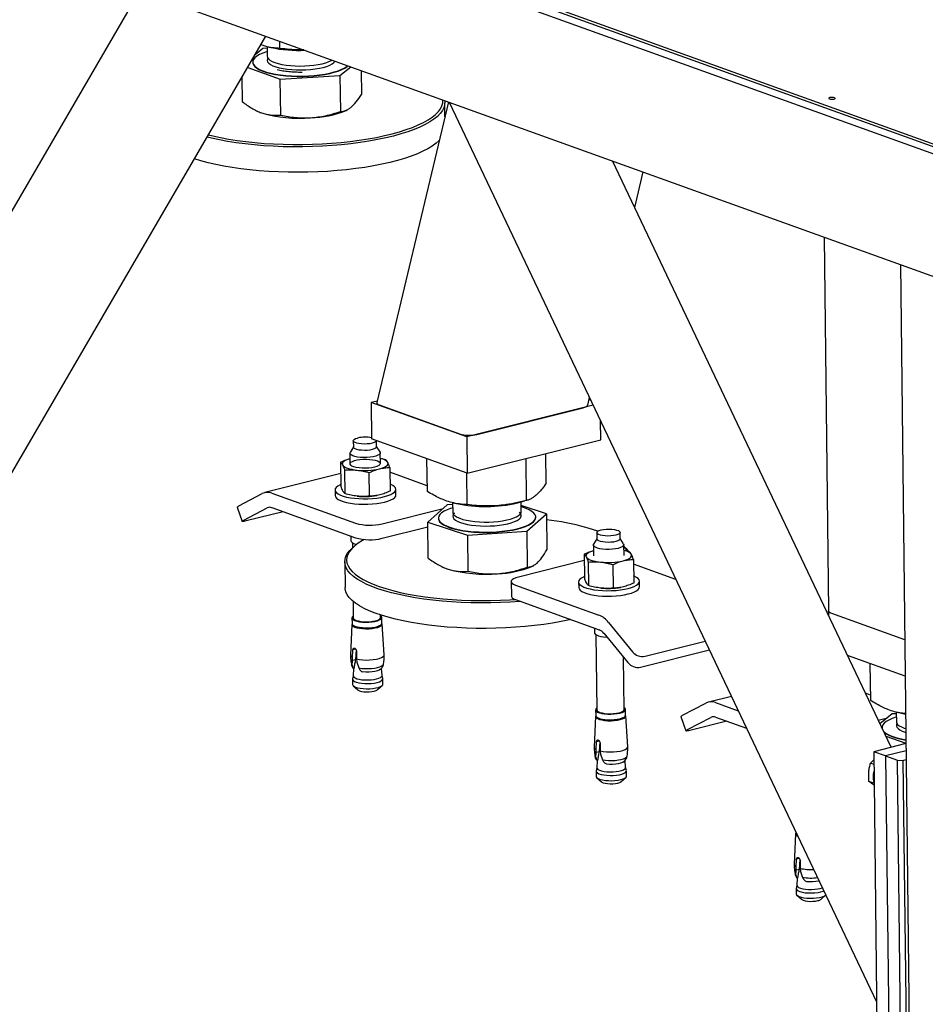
# Model space of a CAD drawing. Header units: millimetres. Extents: x 0 to 841, y 0 to 594.
# Tile 82 of 177: x 498 to 522, y 46 to 72. Entities that reach past the tile are written whole.
import ezdxf

# ---------------------------------------------------------------- set-up
doc = ezdxf.new("R2010")
doc.units = ezdxf.units.MM
doc.layers.add('TRAIT-FORT', color=4, linetype='Continuous', lineweight=25)

msp = doc.modelspace()

# ---------------------------------------------------------------- linework, layer by layer
at = {"layer": 'TRAIT-FORT', "color": 4, "linetype": 'Continuous', "lineweight": 25}
for p, q in [((467.695, 87.902), (543.532, 60.612)), ((467.696, 87.83), (543.533, 60.54)), ((473.964, 85.575), (543.533, 60.54)), ((473.966, 85.384), (543.535, 60.35)), ((474.392, 82.012), (543.756, 57.052)), ((501.057, 72.417), (493.545, 59.521)), ((493.462, 52.501), (504.37, 71.225)), ((504.737, 70.905), (504.734, 71.094)), ((504.291, 70.905), (504.087, 70.74)), ((504.397, 70.911), (504.291, 70.905)), ((504.397, 70.954), (504.4, 70.701)), ((504.406, 70.95), (504.496, 70.929)), ((503.89, 70.402), (504.746, 70.102)), ((504.024, 70.545), (504.024, 70.536)), ((506.312, 70.196), (506.594, 70.424)), ((506.498, 70.439), (506.514, 70.453)), ((506.498, 70.43), (506.522, 70.45)), ((506.871, 70.325), (506.878, 69.698)), ((503.739, 70.142), (503.747, 69.509)), ((504.746, 70.102), (506.312, 70.196)), ((504.757, 69.155), (504.746, 70.102)), ((506.312, 70.196), (506.322, 69.249)), ((506.473, 69.278), (506.499, 69.29)), ((509.159, 69.501), (507.281, 61.607)), ((509.068, 69.118), (509.064, 69.481)), ((509.178, 69.495), (520.399, 45.878)), ((504.151, 69.255), (504.159, 69.252)), ((504.159, 69.252), (504.253, 69.215)), ((520.781, 52.56), (513.468, 67.951)), ((514.049, 66.727), (514.272, 67.662)), ((519.024, 65.951), (519.137, 56.143)), ((521.026, 65.231), (521.308, 40.63)), ((507.291, 61.649), (507.133, 61.609)), ((509.64, 60.707), (507.133, 61.609)), ((507.133, 61.609), (507.144, 60.655)), ((507.344, 61.547), (509.475, 60.78)), ((512.959, 61.537), (509.64, 60.707)), ((512.815, 61.54), (512.862, 61.74)), ((512.893, 61.675), (512.851, 61.69)), ((509.909, 60.774), (512.694, 61.471)), ((513.157, 60.629), (513.151, 61.132)), ((506.662, 60.607), (506.664, 60.44)), ((509.651, 59.752), (507.144, 60.655)), ((507.274, 60.447), (507.272, 60.609)), ((509.64, 60.707), (509.651, 59.752)), ((509.651, 59.752), (513.157, 60.629)), ((506.571, 60.282), (506.574, 60)), ((506.664, 60.448), (506.577, 60.303)), ((507.364, 60.312), (507.274, 60.455)), ((507.374, 60.009), (507.371, 60.291)), ((511.723, 59.491), (511.714, 60.268)), ((506.328, 60.041), (506.335, 59.422)), ((507.514, 60.108), (507.372, 60.143)), ((508.607, 59.276), (508.597, 60.132)), ((511.209, 59.038), (511.197, 60.139)), ((506.332, 59.744), (504.338, 59.245)), ((506.434, 59.838), (506.441, 59.219)), ((507.087, 59.151), (507.08, 59.77)), ((507.62, 59.905), (507.627, 59.286)), ((508.605, 59.427), (507.622, 59.781)), ((509.651, 58.931), (509.642, 59.756)), ((503.659, 58.898), (504.273, 59.221)), ((504.523, 59.233), (506.717, 58.443)), ((506.182, 59.313), (506.183, 59.17)), ((507.783, 59.188), (507.782, 59.331)), ((507.279, 59.17), (507.283, 59.171)), ((509.27, 58.935), (509.13, 58.925)), ((509.269, 58.982), (509.272, 58.73)), ((509.283, 58.978), (509.368, 58.959)), ((510.971, 58.977), (511.163, 59.026)), ((511.072, 58.751), (511.069, 59.002)), ((503.618, 58.866), (503.747, 58.49)), ((503.788, 58.523), (504.403, 58.845)), ((504.823, 58.744), (503.849, 58.501)), ((504.527, 58.851), (506.721, 58.061)), ((507.42, 58.428), (509.019, 58.828)), ((509.13, 58.925), (508.616, 58.473)), ((511.056, 58.698), (511.028, 58.731)), ((511.732, 58.688), (511.07, 58.906)), ((511.218, 58.235), (511.732, 58.688)), ((511.732, 58.688), (511.743, 57.741)), ((508.616, 58.473), (509.661, 58.127)), ((508.627, 57.525), (508.616, 58.473)), ((508.896, 58.575), (508.896, 58.565)), ((511.452, 58.595), (511.452, 58.604)), ((507.424, 58.046), (508.618, 58.345)), ((509.661, 58.127), (511.218, 58.235)), ((511.218, 58.235), (511.229, 57.288)), ((513.057, 58.194), (513.059, 58.027)), ((513.669, 58.034), (513.667, 58.201)), ((506.596, 58.107), (506.597, 57.981)), ((506.638, 57.93), (506.639, 57.793)), ((509.661, 58.127), (509.672, 57.18)), ((513.059, 58.035), (512.972, 57.889)), ((513.759, 57.898), (513.669, 58.042)), ((506.667, 57.819), (506.62, 57.776)), ((512.966, 57.868), (512.969, 57.586)), ((513.769, 57.596), (513.766, 57.877)), ((513.91, 57.694), (513.768, 57.73)), ((506.437, 57.425), (506.445, 56.757)), ((512.726, 57.462), (510.995, 57.029)), ((512.724, 57.627), (512.731, 57.008)), ((512.83, 57.424), (512.837, 56.805)), ((514.016, 57.491), (514.023, 56.872)), ((509.02, 57.287), (509.032, 57.281)), ((511.346, 57.308), (511.38, 57.324)), ((513.476, 57.356), (513.483, 56.737)), ((515.13, 56.967), (514.017, 57.367)), ((510.808, 56.911), (510.813, 56.529)), ((512.577, 56.899), (512.579, 56.756)), ((514.179, 56.774), (514.177, 56.918)), ((510.919, 56.819), (513.112, 56.03)), ((513.675, 56.756), (513.679, 56.757)), ((506.655, 56.394), (506.66, 55.958)), ((510.923, 56.437), (513.117, 55.648)), ((519.137, 56.143), (519.138, 56.018)), ((506.628, 55.958), (506.629, 55.81)), ((507.38, 55.966), (507.379, 56.033)), ((507.414, 55.819), (507.413, 55.967)), ((513.364, 55.837), (513.991, 55.068)), ((521.139, 55.381), (519.225, 56.07)), ((506.624, 55.788), (506.589, 54.98)), ((507.474, 54.99), (507.42, 55.797)), ((512.991, 55.693), (512.993, 55.567)), ((513.033, 55.516), (513.056, 53.544)), ((513.243, 55.552), (513.869, 54.783)), ((514.323, 54.949), (515.901, 55.344)), ((506.64, 54.917), (506.652, 55.118)), ((506.727, 55.136), (506.652, 55.118)), ((506.737, 55.115), (506.718, 54.855)), ((506.744, 55.085), (506.746, 54.88)), ((514.201, 54.663), (516.01, 55.116)), ((506.636, 54.704), (506.642, 54.836)), ((506.642, 54.836), (506.64, 54.917)), ((506.718, 54.855), (506.642, 54.836)), ((506.746, 54.88), (506.753, 54.796)), ((506.753, 54.796), (506.805, 54.643)), ((513.776, 53.553), (513.76, 54.917)), ((521.15, 54.426), (519.635, 54.972)), ((506.671, 54.627), (506.659, 54.438)), ((506.662, 54.633), (506.678, 54.637)), ((506.675, 54.624), (506.662, 54.633)), ((506.678, 54.637), (506.675, 54.624)), ((506.881, 54.554), (506.914, 54.538)), ((507.416, 54.446), (507.4, 54.632)), ((520.246, 53.791), (520.235, 54.756)), ((506.641, 54.348), (506.643, 54.211)), ((506.659, 54.44), (506.642, 54.356)), ((507.435, 54.365), (507.416, 54.449)), ((507.438, 54.22), (507.436, 54.357)), ((506.663, 54.174), (506.783, 54.068)), ((507.301, 54.074), (507.418, 54.183)), ((516.588, 53.898), (515.984, 53.747)), ((520.244, 53.932), (520.105, 53.982)), ((513.023, 53.544), (513.025, 53.396)), ((513.81, 53.405), (513.808, 53.553)), ((515.306, 53.4), (515.92, 53.723)), ((516.169, 53.735), (516.768, 53.519)), ((513.02, 53.374), (512.985, 52.567)), ((513.869, 52.577), (513.816, 53.383)), ((515.264, 53.368), (515.393, 52.992)), ((515.435, 53.025), (516.049, 53.347)), ((516.47, 53.247), (515.495, 53.003)), ((516.174, 53.353), (516.986, 53.061)), ((520.442, 53.274), (520.684, 53.335)), ((520.811, 53.437), (520.488, 53.176)), ((520.916, 53.443), (520.811, 53.437)), ((520.916, 53.486), (520.919, 53.233)), ((520.925, 53.482), (521.015, 53.461)), ((520.543, 53.077), (520.543, 53.068)), ((520.543, 53.068), (520.543, 53.06)), ((520.642, 52.852), (521.17, 52.667)), ((513.036, 52.504), (513.048, 52.704)), ((513.038, 52.422), (513.036, 52.504)), ((513.122, 52.723), (513.048, 52.704)), ((513.133, 52.702), (513.114, 52.441)), ((513.139, 52.671), (513.141, 52.466)), ((521.171, 52.657), (520.324, 52.445)), ((521.173, 52.466), (520.638, 52.333)), ((513.031, 52.291), (513.038, 52.422)), ((513.114, 52.441), (513.038, 52.422)), ((513.067, 52.213), (513.054, 52.024)), ((513.057, 52.219), (513.074, 52.223)), ((513.07, 52.211), (513.057, 52.219)), ((513.074, 52.223), (513.07, 52.211)), ((513.141, 52.466), (513.149, 52.382)), ((513.149, 52.382), (513.201, 52.23)), ((513.812, 52.033), (513.796, 52.218)), ((520.638, 52.333), (520.324, 52.445)), ((520.324, 52.445), (520.444, 41.945)), ((520.638, 52.333), (520.758, 41.832)), ((520.638, 52.333), (520.951, 52.22)), ((521.071, 41.72), (520.951, 52.22)), ((520.951, 52.22), (521.092, 52.217)), ((521.092, 52.217), (521.175, 52.238)), ((521.092, 52.217), (521.212, 41.717)), ((513.054, 52.026), (513.037, 51.942)), ((513.277, 52.14), (513.309, 52.125)), ((513.831, 51.951), (513.812, 52.035)), ((520.328, 52.111), (520.241, 52.143)), ((513.037, 51.935), (513.038, 51.797)), ((513.059, 51.76), (513.179, 51.654)), ((513.696, 51.66), (513.814, 51.769)), ((513.833, 51.806), (513.832, 51.944)), ((520.327, 51.62), (520.199, 51.666)), ((518.271, 50.29), (518.236, 49.482)), ((518.275, 50.348), (518.276, 50.312)), ((518.373, 49.639), (518.299, 49.62)), ((518.287, 49.42), (518.299, 49.62)), ((518.289, 49.338), (518.287, 49.42)), ((518.384, 49.618), (518.364, 49.357)), ((518.39, 49.587), (518.392, 49.382)), ((518.392, 49.382), (518.4, 49.298)), ((518.282, 49.207), (518.289, 49.338)), ((518.364, 49.357), (518.289, 49.338)), ((518.317, 49.129), (518.305, 48.94)), ((518.308, 49.135), (518.325, 49.139)), ((518.321, 49.126), (518.308, 49.135)), ((518.325, 49.139), (518.321, 49.126)), ((518.4, 49.298), (518.452, 49.145)), ((518.305, 48.942), (518.288, 48.858)), ((518.288, 48.85), (518.289, 48.713)), ((518.527, 49.056), (518.56, 49.04)), ((518.922, 48.856), (518.976, 48.873)), ((518.309, 48.676), (518.429, 48.57)), ((518.947, 48.576), (519.065, 48.685))]:
    msp.add_line(p, q, dxfattribs=at)
at = {"layer": 'TRAIT-FORT', "color": 4, "linetype": 'Continuous', "lineweight": 25, "flags": 128}
for points in [[(504.398, 70.82), (504.386, 70.816), (504.287, 70.781), (504.203, 70.743), (504.133, 70.702), (504.08, 70.659), (504.044, 70.615), (504.026, 70.57), (504.026, 70.525), (504.043, 70.48), (504.079, 70.437), (504.131, 70.395), (504.2, 70.356), (504.284, 70.319), (504.383, 70.286), (504.494, 70.257), (504.617, 70.232), (504.75, 70.211), (504.89, 70.195), (505.036, 70.185), (505.185, 70.18), (505.337, 70.18), (505.488, 70.185), (505.636, 70.196), (505.779, 70.212), (505.916, 70.233), (506.044, 70.258), (506.162, 70.288), (506.268, 70.321), (506.36, 70.358), (506.437, 70.397), (506.498, 70.439), (506.498, 70.439)], [(504.4, 70.701), (504.407, 70.667), (504.432, 70.63), (504.474, 70.596), (504.532, 70.563), (504.605, 70.533), (504.692, 70.507), (504.79, 70.485), (504.898, 70.467), (505.014, 70.454), (505.136, 70.446), (505.261, 70.443), (505.386, 70.445), (505.51, 70.453), (505.63, 70.465), (505.743, 70.482), (505.848, 70.504), (505.942, 70.53), (506.023, 70.559), (506.091, 70.592), (506.105, 70.6)], [(504.417, 70.649), (504.407, 70.629), (504.401, 70.591), (504.413, 70.554), (504.443, 70.518), (504.489, 70.484), (504.55, 70.452), (504.627, 70.423), (504.716, 70.398), (504.817, 70.377), (504.928, 70.36), (505.045, 70.348), (505.168, 70.341), (505.293, 70.34), (505.418, 70.343), (505.541, 70.352), (505.66, 70.366), (505.771, 70.384), (505.873, 70.407), (505.964, 70.434), (506.043, 70.464), (506.106, 70.497), (506.154, 70.532), (506.186, 70.568), (506.187, 70.571)], [(504.024, 70.536), (504.026, 70.515), (504.044, 70.471), (504.079, 70.427), (504.131, 70.386), (504.2, 70.346), (504.284, 70.31), (504.383, 70.276), (504.494, 70.247), (504.617, 70.222), (504.75, 70.201), (504.89, 70.186), (505.036, 70.175), (505.186, 70.17), (505.337, 70.17), (505.488, 70.176), (505.636, 70.187), (505.779, 70.203), (505.916, 70.223), (506.044, 70.249), (506.162, 70.278), (506.268, 70.312), (506.36, 70.348), (506.437, 70.388), (506.498, 70.43)], [(509.059, 69.537), (509.063, 69.503), (509.06, 69.426), (509.039, 69.348), (509, 69.272), (508.944, 69.196), (508.87, 69.121), (508.78, 69.048), (508.673, 68.977), (508.55, 68.908), (508.411, 68.841), (508.258, 68.777), (508.091, 68.717), (507.91, 68.66), (507.717, 68.606), (507.513, 68.557), (507.298, 68.511), (507.074, 68.47), (506.841, 68.434), (506.601, 68.403), (506.355, 68.376), (506.104, 68.355), (505.85, 68.339), (505.592, 68.327), (505.334, 68.322), (505.075, 68.321), (504.817, 68.326), (504.562, 68.336), (504.31, 68.352), (504.063, 68.372), (503.823, 68.398), (503.589, 68.429), (503.363, 68.464), (503.147, 68.504), (502.941, 68.549), (502.827, 68.577)], [(502.861, 68.635), (502.972, 68.608), (503.175, 68.565), (503.389, 68.525), (503.611, 68.49), (503.842, 68.46), (504.08, 68.434), (504.323, 68.414), (504.571, 68.399), (504.823, 68.389), (505.077, 68.384), (505.333, 68.384), (505.588, 68.39), (505.842, 68.401), (506.093, 68.417), (506.341, 68.438), (506.584, 68.464), (506.82, 68.495), (507.05, 68.531), (507.271, 68.571), (507.483, 68.616), (507.685, 68.665), (507.875, 68.718), (508.053, 68.774), (508.218, 68.834), (508.369, 68.897), (508.506, 68.962), (508.627, 69.031), (508.733, 69.101), (508.822, 69.173), (508.895, 69.247), (508.951, 69.322), (508.989, 69.397), (509.009, 69.473), (509.013, 69.55), (509.012, 69.554)], [(519.28, 69.577), (519.301, 69.585), (519.311, 69.594), (519.308, 69.604), (519.293, 69.612), (519.267, 69.619), (519.236, 69.621), (519.203, 69.62), (519.173, 69.615), (519.152, 69.607), (519.142, 69.598), (519.145, 69.588), (519.16, 69.579), (519.186, 69.573), (519.217, 69.571), (519.25, 69.572), (519.28, 69.577)], [(508.92, 68.493), (508.917, 68.49), (508.835, 68.416), (508.736, 68.344), (508.621, 68.274), (508.49, 68.206), (508.344, 68.141), (508.184, 68.078), (508.01, 68.019), (507.823, 67.964), (507.624, 67.913), (507.414, 67.865), (507.195, 67.822), (506.966, 67.784), (506.73, 67.75), (506.487, 67.721), (506.238, 67.697)], [(506.238, 67.697), (505.985, 67.678), (505.729, 67.664), (505.471, 67.656), (505.212, 67.653), (504.953, 67.655), (504.697, 67.662), (504.443, 67.675), (504.194, 67.693), (503.95, 67.716), (503.712, 67.745), (503.483, 67.778), (503.261, 67.816), (503.05, 67.858), (502.85, 67.905), (502.661, 67.955), (502.495, 68.007)], [(507.271, 60.609), (507.268, 60.599), (507.247, 60.577), (507.209, 60.558), (507.158, 60.542), (507.096, 60.53), (507.026, 60.522), (506.952, 60.52), (506.88, 60.523), (506.812, 60.531), (506.754, 60.543), (506.708, 60.56), (506.677, 60.58), (506.663, 60.601), (506.666, 60.623), (506.687, 60.644), (506.724, 60.663), (506.776, 60.679), (506.776, 60.679)], [(507.364, 60.312), (507.369, 60.3), (507.367, 60.274), (507.346, 60.249), (507.308, 60.226), (507.254, 60.205), (507.186, 60.188), (507.109, 60.176), (507.025, 60.169), (506.938, 60.167), (506.853, 60.171), (506.774, 60.18), (506.704, 60.195), (506.646, 60.213), (506.603, 60.235), (506.578, 60.26), (506.571, 60.285), (506.577, 60.303)], [(507.16, 60.375), (507.098, 60.363), (507.028, 60.355), (506.954, 60.353), (506.882, 60.356), (506.814, 60.364), (506.756, 60.376), (506.71, 60.393), (506.679, 60.412), (506.665, 60.434), (506.664, 60.44)], [(507.274, 60.447), (507.269, 60.432), (507.248, 60.41), (507.211, 60.391), (507.16, 60.375)], [(506.572, 60.133), (506.54, 60.123), (506.49, 60.105), (506.447, 60.085), (506.414, 60.063), (506.391, 60.041), (506.377, 60.018), (506.374, 59.994), (506.381, 59.971)], [(506.381, 59.971), (506.398, 59.948), (506.425, 59.927), (506.461, 59.906), (506.506, 59.888), (506.559, 59.871), (506.62, 59.857), (506.686, 59.845), (506.757, 59.836)], [(507.223, 59.915), (507.151, 59.9), (507.07, 59.891), (506.985, 59.886), (506.899, 59.887), (506.817, 59.894), (506.742, 59.906), (506.678, 59.922), (506.628, 59.943), (506.594, 59.966), (506.578, 59.991), (506.58, 60.016), (506.601, 60.041), (506.639, 60.065), (506.693, 60.085), (506.76, 60.102), (506.837, 60.114), (506.92, 60.121), (507.006, 60.123), (507.09, 60.119), (507.169, 60.11), (507.239, 60.095), (507.297, 60.077), (507.339, 60.055), (507.364, 60.031), (507.371, 60.006), (507.36, 59.98), (507.33, 59.956), (507.284, 59.934), (507.223, 59.915)], [(507.35, 59.869), (507.408, 59.886), (507.458, 59.904), (507.5, 59.924), (507.533, 59.946), (507.557, 59.968), (507.57, 59.992), (507.574, 60.015), (507.567, 60.038)], [(506.335, 59.456), (506.319, 59.449), (506.259, 59.417), (506.216, 59.383), (506.19, 59.348), (506.182, 59.313), (506.191, 59.277), (506.218, 59.243), (506.262, 59.21), (506.323, 59.18), (506.398, 59.153), (506.486, 59.13), (506.585, 59.111), (506.693, 59.097), (506.807, 59.088), (506.925, 59.084), (507.045, 59.085), (507.163, 59.092), (507.277, 59.104), (507.385, 59.12), (507.483, 59.142)], [(507.483, 59.142), (507.57, 59.167), (507.645, 59.196), (507.704, 59.227), (507.747, 59.261), (507.773, 59.296), (507.782, 59.331), (507.772, 59.367), (507.745, 59.401), (507.701, 59.434), (507.641, 59.464), (507.625, 59.47)], [(507.485, 58.998), (507.572, 59.024), (507.646, 59.052), (507.705, 59.084), (507.749, 59.118), (507.775, 59.153), (507.783, 59.188)], [(506.183, 59.17), (506.183, 59.17), (506.193, 59.134), (506.22, 59.1), (506.264, 59.067), (506.324, 59.037), (506.399, 59.01), (506.487, 58.987), (506.586, 58.968), (506.694, 58.954), (506.809, 58.945), (506.927, 58.941), (507.046, 58.942), (507.165, 58.949), (507.279, 58.961), (507.386, 58.977), (507.485, 58.998)], [(503.618, 58.866), (503.618, 58.867), (503.623, 58.875), (503.637, 58.885), (503.659, 58.898)], [(509.271, 58.85), (509.217, 58.832), (509.124, 58.795), (509.045, 58.756), (508.982, 58.714), (508.936, 58.671), (508.907, 58.626), (508.896, 58.581), (508.903, 58.536), (508.928, 58.492), (508.971, 58.449), (509.03, 58.408), (509.105, 58.37), (509.195, 58.335), (509.299, 58.303), (509.416, 58.275), (509.542, 58.252), (509.678, 58.234), (509.821, 58.22), (509.969, 58.212), (510.119, 58.209), (510.271, 58.211), (510.421, 58.219)], [(509.272, 58.73), (509.276, 58.707), (509.296, 58.671), (509.333, 58.635), (509.386, 58.602), (509.455, 58.571), (509.537, 58.544), (509.632, 58.521), (509.738, 58.501), (509.852, 58.487), (509.972, 58.477), (510.096, 58.473), (510.221, 58.474), (510.346, 58.48)], [(509.317, 58.711), (509.312, 58.706), (509.284, 58.669), (509.274, 58.632), (509.28, 58.595), (509.305, 58.558), (509.346, 58.523), (509.403, 58.491), (509.475, 58.461), (509.561, 58.435), (509.659, 58.412), (509.767, 58.394), (509.882, 58.381), (510.004, 58.372), (510.128, 58.369), (510.254, 58.371), (510.378, 58.378), (510.498, 58.391), (510.612, 58.408), (510.717, 58.429), (510.811, 58.455), (510.893, 58.484), (510.962, 58.516), (511.014, 58.551), (511.051, 58.587), (511.07, 58.624), (511.072, 58.661), (511.056, 58.698), (511.056, 58.698)], [(510.346, 58.48), (510.467, 58.491), (510.583, 58.506), (510.69, 58.527), (510.788, 58.552), (510.873, 58.58), (510.945, 58.611), (511.001, 58.645), (511.042, 58.681), (511.066, 58.718), (511.072, 58.751)], [(510.421, 58.219), (510.567, 58.232), (510.708, 58.25), (510.842, 58.272), (510.966, 58.299), (511.079, 58.33), (511.179, 58.365), (511.265, 58.403), (511.336, 58.444), (511.391, 58.486), (511.428, 58.531), (511.448, 58.575), (511.45, 58.621), (511.434, 58.665), (511.401, 58.709), (511.35, 58.751), (511.283, 58.79), (511.2, 58.827), (511.102, 58.861), (511.071, 58.87)], [(503.849, 58.501), (503.814, 58.493), (503.785, 58.487), (503.763, 58.486), (503.751, 58.487), (503.747, 58.492), (503.752, 58.499), (503.766, 58.51), (503.788, 58.523)], [(508.896, 58.565), (508.904, 58.527), (508.928, 58.483), (508.971, 58.44), (509.03, 58.399), (509.105, 58.361), (509.195, 58.325), (509.299, 58.294), (509.416, 58.266), (509.543, 58.243), (509.678, 58.224), (509.821, 58.211), (509.969, 58.202), (510.119, 58.199), (510.271, 58.202), (510.421, 58.209)], [(510.421, 58.209), (510.567, 58.222), (510.708, 58.24), (510.842, 58.263), (510.966, 58.29), (511.079, 58.321), (511.179, 58.356), (511.266, 58.394), (511.336, 58.434), (511.391, 58.477), (511.429, 58.521), (511.448, 58.566), (511.452, 58.595)], [(513.083, 58.232), (512.944, 58.279), (512.767, 58.332)], [(513.554, 58.128), (513.491, 58.116), (513.421, 58.109), (513.348, 58.106), (513.275, 58.109), (513.208, 58.117), (513.15, 58.13), (513.104, 58.146), (513.072, 58.166), (513.058, 58.187), (513.062, 58.209), (513.083, 58.23), (513.12, 58.25), (513.171, 58.266), (513.234, 58.278), (513.304, 58.286), (513.377, 58.288), (513.449, 58.285), (513.517, 58.277), (513.575, 58.264), (513.621, 58.248), (513.652, 58.228), (513.667, 58.207), (513.663, 58.185), (513.642, 58.164), (513.605, 58.145), (513.554, 58.128)], [(506.948, 58.015), (506.902, 57.989), (506.793, 57.919), (506.699, 57.847), (506.622, 57.774), (506.562, 57.7), (506.519, 57.624), (506.494, 57.548), (506.487, 57.472), (506.497, 57.396), (506.524, 57.321), (506.569, 57.246), (506.632, 57.173), (506.711, 57.102), (506.807, 57.032), (506.918, 56.965), (507.046, 56.9), (507.188, 56.839), (507.345, 56.78), (507.515, 56.725), (507.698, 56.674), (507.893, 56.627), (508.099, 56.584), (508.315, 56.546), (508.539, 56.512), (508.772, 56.483), (509.011, 56.459), (509.256, 56.439), (509.505, 56.425), (509.758, 56.417), (510.012, 56.413), (510.268, 56.415), (510.523, 56.422), (510.776, 56.434), (510.91, 56.443)], [(506.597, 57.981), (506.604, 57.959), (506.63, 57.935), (506.672, 57.913), (506.73, 57.894), (506.75, 57.889)], [(513.669, 58.034), (513.665, 58.018), (513.644, 57.997), (513.607, 57.977), (513.556, 57.961), (513.493, 57.949), (513.423, 57.942), (513.35, 57.939), (513.277, 57.942), (513.21, 57.95), (513.152, 57.963), (513.105, 57.979), (513.074, 57.999), (513.06, 58.02), (513.059, 58.027)], [(513.759, 57.898), (513.766, 57.874), (513.754, 57.848), (513.725, 57.823), (513.678, 57.801), (513.617, 57.782)], [(511.053, 56.39), (511.038, 56.389), (510.784, 56.372), (510.528, 56.359), (510.269, 56.352), (510.01, 56.35), (509.752, 56.354), (509.496, 56.363), (509.244, 56.377), (508.996, 56.397), (508.753, 56.421), (508.518, 56.45), (508.29, 56.485), (508.071, 56.524), (507.863, 56.567), (507.665, 56.615), (507.48, 56.667), (507.307, 56.723), (507.148, 56.782), (507.004, 56.844), (506.875, 56.91), (506.761, 56.978), (506.664, 57.048), (506.584, 57.121), (506.521, 57.195), (506.475, 57.27), (506.447, 57.347), (506.437, 57.424), (506.445, 57.501), (506.47, 57.578), (506.514, 57.654), (506.574, 57.73), (506.62, 57.776)], [(512.968, 57.72), (512.936, 57.71), (512.885, 57.691), (512.843, 57.671), (512.81, 57.65), (512.786, 57.627), (512.773, 57.604), (512.77, 57.581), (512.777, 57.557)], [(513.617, 57.782), (513.544, 57.768), (513.463, 57.758), (513.377, 57.754), (513.291, 57.755), (513.208, 57.761), (513.133, 57.773), (513.069, 57.79), (513.018, 57.81), (512.984, 57.834), (512.968, 57.859), (512.97, 57.884), (512.972, 57.889)], [(513.767, 57.838), (513.823, 57.778), (513.877, 57.705)], [(512.777, 57.557), (512.794, 57.535), (512.821, 57.513), (512.857, 57.493), (512.902, 57.474), (512.955, 57.457), (513.015, 57.443), (513.081, 57.431), (513.153, 57.422)], [(513.745, 57.456), (513.803, 57.472), (513.854, 57.49), (513.896, 57.511), (513.929, 57.532), (513.952, 57.555), (513.966, 57.578), (513.969, 57.601), (513.962, 57.625)], [(509.032, 57.281), (509.053, 57.272), (509.151, 57.236)], [(510.995, 57.029), (510.925, 57.008), (510.869, 56.983), (510.831, 56.956), (510.811, 56.927), (510.81, 56.898), (510.828, 56.87), (510.865, 56.843), (510.919, 56.819)], [(512.731, 57.042), (512.714, 57.035), (512.655, 57.003), (512.612, 56.97), (512.586, 56.935), (512.577, 56.899), (512.587, 56.864), (512.614, 56.829), (512.658, 56.797), (512.718, 56.766), (512.793, 56.74), (512.881, 56.716), (512.98, 56.697), (513.088, 56.683), (513.203, 56.674), (513.321, 56.67), (513.44, 56.672), (513.559, 56.678), (513.673, 56.69), (513.78, 56.707), (513.879, 56.728), (513.966, 56.753), (514.04, 56.782), (514.099, 56.814), (514.143, 56.847), (514.169, 56.882), (514.177, 56.918), (514.168, 56.953), (514.141, 56.988), (514.096, 57.02), (514.036, 57.05), (514.021, 57.057)], [(507.579, 55.972), (507.399, 56.026), (507.234, 56.084), (507.082, 56.144), (506.945, 56.208), (506.824, 56.275), (506.718, 56.345), (506.63, 56.416), (506.558, 56.49), (506.504, 56.564), (506.467, 56.64), (506.448, 56.717), (506.445, 56.757)], [(512.579, 56.756), (512.579, 56.756), (512.588, 56.72), (512.615, 56.686), (512.66, 56.653), (512.72, 56.623), (512.795, 56.596), (512.883, 56.573), (512.982, 56.554), (513.09, 56.54), (513.204, 56.531), (513.322, 56.527), (513.442, 56.528), (513.56, 56.535), (513.674, 56.547), (513.782, 56.564), (513.88, 56.585), (513.968, 56.61), (514.042, 56.639), (514.101, 56.67), (514.144, 56.704), (514.17, 56.739), (514.179, 56.774)], [(510.813, 56.529), (510.814, 56.516), (510.833, 56.488), (510.869, 56.461), (510.923, 56.437)], [(519.225, 56.07), (519.182, 56.089), (519.153, 56.11), (519.138, 56.133), (519.137, 56.143)], [(519.225, 56.07), (519.182, 56.089), (519.153, 56.11), (519.138, 56.133), (519.137, 56.143)], [(506.66, 56.004), (506.639, 55.986), (506.628, 55.961), (506.635, 55.936), (506.66, 55.912), (506.701, 55.89), (506.758, 55.872), (506.827, 55.858), (506.905, 55.849), (506.988, 55.845), (507.073, 55.847), (507.156, 55.854), (507.232, 55.866), (507.298, 55.882), (507.351, 55.903), (507.389, 55.926), (507.409, 55.95), (507.411, 55.976), (507.395, 56), (507.38, 56.013)], [(506.66, 55.958), (506.66, 55.958), (506.67, 55.934), (506.696, 55.912), (506.74, 55.892), (506.797, 55.876), (506.865, 55.864), (506.942, 55.857), (507.022, 55.855), (507.102, 55.858), (507.178, 55.867), (507.246, 55.881), (507.303, 55.898), (507.345, 55.919), (507.371, 55.942), (507.38, 55.966)], [(512.376, 55.914), (512.339, 55.906), (512.122, 55.862), (511.895, 55.822), (511.661, 55.787), (511.419, 55.757), (511.172, 55.732), (510.92, 55.712), (510.664, 55.697), (510.406, 55.687), (510.147, 55.682), (509.889, 55.683), (509.632, 55.69), (509.377, 55.701), (509.127, 55.718), (508.881, 55.74), (508.642, 55.767), (508.41, 55.799), (508.187, 55.835), (507.973, 55.877), (507.77, 55.922), (507.579, 55.972)], [(506.624, 55.788), (506.631, 55.764), (506.657, 55.74), (506.699, 55.718), (506.756, 55.699), (506.826, 55.685), (506.905, 55.676), (506.99, 55.672), (507.076, 55.673), (507.159, 55.68), (507.237, 55.693), (507.304, 55.709), (507.358, 55.73), (507.396, 55.753), (507.416, 55.778), (507.42, 55.797)], [(506.629, 55.81), (506.636, 55.788), (506.661, 55.764), (506.703, 55.743), (506.76, 55.724), (506.829, 55.71), (506.907, 55.701), (506.99, 55.697), (507.075, 55.699), (507.157, 55.706), (507.233, 55.718), (507.299, 55.734), (507.353, 55.755), (507.39, 55.778), (507.411, 55.802), (507.414, 55.819)], [(512.993, 55.567), (512.994, 55.558), (513.01, 55.533), (513.044, 55.51), (513.095, 55.489), (513.159, 55.473), (513.235, 55.461), (513.317, 55.454), (513.322, 55.454)], [(506.746, 54.88), (506.823, 54.865), (506.91, 54.855), (507.002, 54.851), (507.096, 54.853), (507.187, 54.861), (507.271, 54.875), (507.344, 54.893), (507.402, 54.915), (507.445, 54.941), (507.469, 54.968), (507.474, 54.99)], [(506.61, 54.743), (506.614, 54.73), (506.636, 54.704)], [(506.805, 54.643), (506.884, 54.632), (506.969, 54.627), (507.057, 54.626), (507.144, 54.631), (507.226, 54.641), (507.3, 54.656), (507.363, 54.676), (507.411, 54.698), (507.443, 54.723), (507.458, 54.749), (507.458, 54.753)], [(507.377, 54.608), (507.344, 54.588), (507.294, 54.568), (507.23, 54.552), (507.156, 54.541), (507.076, 54.534), (506.994, 54.534), (506.914, 54.538)], [(506.642, 54.356), (506.642, 54.339), (506.659, 54.314), (506.693, 54.291), (506.743, 54.27), (506.807, 54.254), (506.882, 54.242), (506.964, 54.236), (507.049, 54.234), (507.135, 54.239), (507.215, 54.248), (507.288, 54.263)], [(506.659, 54.438), (506.66, 54.426), (506.675, 54.403), (506.708, 54.38), (506.756, 54.361), (506.817, 54.346), (506.888, 54.334), (506.966, 54.328), (507.048, 54.327), (507.129, 54.331), (507.206, 54.34), (507.275, 54.354)], [(507.275, 54.354), (507.333, 54.372), (507.377, 54.393), (507.405, 54.416), (507.416, 54.44), (507.416, 54.446)], [(507.288, 54.263), (507.348, 54.282), (507.395, 54.304), (507.424, 54.328), (507.436, 54.354), (507.435, 54.365)], [(506.643, 54.211), (506.65, 54.189), (506.675, 54.165), (506.717, 54.143), (506.775, 54.124), (506.845, 54.11), (506.924, 54.101), (507.008, 54.097), (507.094, 54.098), (507.177, 54.106), (507.254, 54.118), (507.321, 54.134), (507.375, 54.155), (507.413, 54.178), (507.434, 54.203), (507.438, 54.22)], [(506.783, 54.068), (506.792, 54.061), (506.829, 54.043), (506.881, 54.029), (506.943, 54.019), (507.012, 54.015), (507.083, 54.016), (507.152, 54.023), (507.212, 54.034)], [(513.055, 53.591), (513.047, 53.585), (513.027, 53.56), (513.025, 53.535), (513.041, 53.51), (513.074, 53.487), (513.124, 53.467), (513.187, 53.451), (513.261, 53.439), (513.342, 53.433), (513.427, 53.432), (513.511, 53.436), (513.59, 53.446), (513.662, 53.46)], [(513.056, 53.544), (513.056, 53.544), (513.065, 53.52), (513.092, 53.498), (513.135, 53.478), (513.192, 53.462), (513.261, 53.45), (513.337, 53.443), (513.417, 53.441), (513.497, 53.445), (513.573, 53.454), (513.641, 53.467)], [(513.641, 53.467), (513.698, 53.485), (513.741, 53.506), (513.767, 53.529), (513.776, 53.553)], [(513.662, 53.46), (513.722, 53.478), (513.767, 53.5), (513.797, 53.524), (513.808, 53.549), (513.801, 53.575), (513.776, 53.598), (513.775, 53.599)], [(513.02, 53.374), (513.021, 53.363), (513.037, 53.338), (513.071, 53.315), (513.122, 53.294), (513.186, 53.278), (513.261, 53.266), (513.343, 53.259), (513.429, 53.258), (513.514, 53.263), (513.595, 53.272), (513.667, 53.287)], [(513.025, 53.396), (513.026, 53.387), (513.042, 53.362), (513.076, 53.339), (513.125, 53.319), (513.189, 53.303), (513.262, 53.291), (513.344, 53.285), (513.428, 53.284), (513.512, 53.288), (513.592, 53.298), (513.663, 53.312)], [(513.663, 53.312), (513.723, 53.33), (513.769, 53.352), (513.798, 53.376), (513.81, 53.401), (513.81, 53.405)], [(513.667, 53.287), (513.728, 53.306), (513.774, 53.328), (513.804, 53.352), (513.816, 53.378), (513.816, 53.383)], [(515.264, 53.368), (515.264, 53.37), (515.269, 53.377), (515.283, 53.388), (515.306, 53.4)], [(520.917, 53.352), (520.905, 53.348), (520.806, 53.313), (520.722, 53.275), (520.652, 53.234), (520.599, 53.191), (520.563, 53.147), (520.545, 53.102), (520.545, 53.057)], [(521.015, 53.461), (521.127, 53.438), (521.162, 53.431)], [(515.495, 53.003), (515.46, 52.995), (515.431, 52.99), (515.41, 52.988), (515.397, 52.989), (515.393, 52.994), (515.398, 53.001), (515.412, 53.012), (515.435, 53.025)], [(520.574, 52.995), (520.598, 52.969), (520.65, 52.927), (520.719, 52.887), (520.803, 52.851), (520.902, 52.818), (521.013, 52.788), (521.136, 52.763), (521.169, 52.758)], [(520.919, 53.233), (520.926, 53.199), (520.952, 53.162), (520.993, 53.127), (521.051, 53.095), (521.124, 53.065), (521.166, 53.052)], [(520.936, 53.181), (520.926, 53.161), (520.92, 53.123), (520.932, 53.086), (520.962, 53.05), (521.008, 53.016), (521.07, 52.984), (521.146, 52.955), (521.167, 52.948)], [(520.585, 52.973), (520.598, 52.959), (520.65, 52.917), (520.719, 52.878), (520.803, 52.841), (520.902, 52.808), (521.014, 52.779), (521.136, 52.754), (521.169, 52.748)], [(513.141, 52.466), (513.219, 52.451), (513.306, 52.442), (513.398, 52.438), (513.492, 52.44), (513.582, 52.448), (513.666, 52.461), (513.739, 52.479), (513.798, 52.502), (513.84, 52.527), (513.864, 52.554), (513.869, 52.577)], [(513.006, 52.327), (513.009, 52.316), (513.031, 52.291)], [(513.201, 52.23), (513.279, 52.219), (513.365, 52.213), (513.453, 52.213), (513.54, 52.218), (513.622, 52.228), (513.696, 52.243), (513.758, 52.262), (513.807, 52.284), (513.839, 52.309), (513.853, 52.335), (513.854, 52.339)], [(513.037, 51.942), (513.037, 51.938), (513.044, 51.913), (513.069, 51.888), (513.111, 51.867), (513.169, 51.848), (513.239, 51.834), (513.318, 51.825), (513.402, 51.821), (513.488, 51.822), (513.571, 51.829), (513.648, 51.842), (513.715, 51.858), (513.769, 51.879), (513.807, 51.902), (513.828, 51.927), (513.831, 51.951)], [(513.054, 52.024), (513.061, 52.001), (513.085, 51.978), (513.125, 51.957), (513.18, 51.939), (513.247, 51.926), (513.322, 51.917), (513.403, 51.913), (513.484, 51.915), (513.564, 51.921), (513.637, 51.933), (513.701, 51.949), (513.753, 51.968), (513.789, 51.991), (513.809, 52.015), (513.812, 52.033)], [(513.309, 52.125), (513.389, 52.12), (513.471, 52.121), (513.551, 52.127), (513.625, 52.138), (513.689, 52.154), (513.74, 52.174), (513.773, 52.195)], [(513.038, 51.797), (513.04, 51.788), (513.056, 51.763), (513.09, 51.74), (513.14, 51.719), (513.204, 51.703), (513.279, 51.691), (513.361, 51.685), (513.447, 51.683), (513.532, 51.688), (513.612, 51.697), (513.685, 51.712)], [(513.685, 51.712), (513.746, 51.731), (513.792, 51.753), (513.822, 51.777), (513.833, 51.803), (513.833, 51.806)], [(513.179, 51.654), (513.188, 51.647), (513.225, 51.629), (513.276, 51.615), (513.339, 51.606), (513.408, 51.601), (513.479, 51.603), (513.547, 51.609), (513.608, 51.621), (513.657, 51.637), (513.691, 51.656), (513.696, 51.66)], [(518.287, 50.322), (518.282, 50.317), (518.271, 50.291), (518.278, 50.266), (518.303, 50.242), (518.334, 50.225)], [(518.256, 49.245), (518.26, 49.232), (518.282, 49.207)], [(518.288, 48.858), (518.289, 48.841), (518.305, 48.816), (518.339, 48.793), (518.389, 48.773), (518.453, 48.756), (518.528, 48.744), (518.61, 48.738), (518.696, 48.737), (518.781, 48.741), (518.862, 48.751), (518.934, 48.765)], [(518.305, 48.94), (518.306, 48.929), (518.322, 48.905), (518.354, 48.883), (518.402, 48.863), (518.463, 48.848), (518.534, 48.836), (518.613, 48.83), (518.694, 48.829), (518.776, 48.833), (518.853, 48.842), (518.922, 48.856)], [(518.289, 48.713), (518.296, 48.691), (518.322, 48.667), (518.364, 48.645), (518.421, 48.626), (518.491, 48.612), (518.57, 48.603), (518.655, 48.599), (518.74, 48.601), (518.824, 48.608), (518.901, 48.62), (518.968, 48.637), (519.022, 48.657), (519.06, 48.681), (519.065, 48.685)], [(518.934, 48.765), (518.995, 48.784), (519.015, 48.792)], [(518.429, 48.57), (518.439, 48.563), (518.476, 48.545), (518.527, 48.531), (518.59, 48.521), (518.659, 48.517), (518.73, 48.518), (518.798, 48.525), (518.859, 48.537)]]:
    msp.add_lwpolyline(points, dxfattribs=at)
at = {"layer": 'TRAIT-FORT', "color": 4, "linetype": 'Continuous', "lineweight": 25}
for centre, radius, start, end in [((505.243, 74.496), 3.644, 258.173, 272.4363), ((505.483, 71.705), 2.621, 271.2633, 292.1904), ((505.25, 72.65), 3.577, 253.8142, 274.6647), ((506.977, 59.808), 0.894, 79.2363, 102.9782), ((507.321, 59.814), 0.332, 42.4185, 81.2068), ((506.952, 61.637), 1.812, 263.8122, 282.6712), ((504.412, 58.949), 0.304, 68.5448, 117.003), ((506.961, 61.021), 1.878, 263.9998, 279.7533), ((510.128, 62.567), 3.688, 258.1052, 283.2078), ((504.472, 58.709), 0.152, 68.5448, 117.003), ((507.098, 59.782), 1.392, 254.1179, 283.38), ((510.854, 51.24), 7.346, 74.9038, 83.1238), ((507.102, 59.4), 1.392, 254.1179, 283.38), ((513.359, 57.465), 0.548, 26.5656, 41.8652), ((513.717, 57.4), 0.332, 42.4185, 81.2068), ((513.348, 59.224), 1.812, 263.8122, 282.6712), ((510.13, 60.78), 3.677, 254.5479, 275.0115), ((510.377, 59.656), 2.54, 271.6966, 292.4289), ((513.357, 58.608), 1.878, 263.9998, 279.7533), ((512.886, 55.473), 0.601, 37.3037, 67.9114), ((513.004, 55.37), 0.3, 37.3037, 67.9114), ((514.26, 55.297), 0.354, 220.2917, 280.1183), ((506.662, 54.987), 0.0727, 185.3921, 253.0487), ((514.139, 55.012), 0.354, 220.2917, 280.1183), ((507.183, 54.221), 0.189, 279.033, 308.7054), ((516.058, 53.452), 0.304, 68.5448, 117.003), ((516.118, 53.211), 0.152, 68.5448, 117.003), ((513.057, 52.573), 0.0727, 185.3921, 253.0487), ((520.941, 51.774), 0.632, 164.9968, 196.3162), ((518.349, 50.328), 0.0745, 192.5772, 244.77), ((518.308, 49.489), 0.0727, 185.3921, 253.0487), ((518.663, 50.652), 1.299, 257.9693, 273.6911), ((518.668, 50.449), 1.321, 260.5692, 277.8812), ((518.67, 50.139), 1.104, 264.3004, 281.4415), ((518.829, 48.723), 0.189, 279.033, 308.7054)]:
    msp.add_arc(centre, radius, start, end, dxfattribs=at)
for centre, start_param, end_param in [((507.59, 61.609), 3.063236, 3.78667), ((512.506, 61.538), 5.357467, 6.204829), ((509.721, 60.842), 3.78667, 5.357467)]:
    msp.add_ellipse(centre, major_axis=(0.309, 0.008), ratio=0.29415, start_param=start_param, end_param=end_param, dxfattribs=at)
for points, knots in [([(504.737, 70.905), (504.669, 70.91), (504.542, 70.92), (504.376, 70.953), (504.277, 70.987), (504.239, 71.001)], [0, 0, 0, 0, 0.409569, 0.775688, 1, 1, 1, 1]), ([(505.367, 70.866), (505.316, 70.865), (505.19, 70.863), (504.979, 70.876), (504.82, 70.895), (504.737, 70.905)], [0, 0, 0, 0, 0.237252, 0.59974, 1, 1, 1, 1]), ([(505.32, 70.277), (505.258, 70.277), (505.139, 70.277), (504.967, 70.29), (504.806, 70.311), (504.713, 70.332), (504.665, 70.343)], [0, 0, 0, 0, 0.25727, 0.5, 0.74273, 1, 1, 1, 1]), ([(506.602, 69.356), (506.648, 69.4), (506.742, 69.488), (506.832, 69.627), (506.878, 69.698)], [0, 0, 0, 0, 0.494511, 1, 1, 1, 1]), ([(503.747, 69.509), (503.829, 69.448), (503.953, 69.357), (504.124, 69.265), (504.21, 69.231), (504.253, 69.215)], [0, 0, 0, 0, 0.495254, 0.74765, 1, 1, 1, 1]), ([(506.322, 69.249), (506.368, 69.254), (506.437, 69.261), (506.53, 69.304), (506.578, 69.339), (506.602, 69.356)], [0, 0, 0, 0, 0.495254, 0.74765, 1, 1, 1, 1]), ([(504.253, 69.215), (504.337, 69.191), (504.508, 69.143), (504.673, 69.151), (504.757, 69.155)], [0, 0, 0, 0, 0.494511, 1, 1, 1, 1]), ([(504.757, 69.155), (504.884, 69.13), (505.077, 69.094), (505.34, 69.078), (505.474, 69.082), (505.541, 69.085)], [0, 0, 0, 0, 0.495254, 0.74765, 1, 1, 1, 1]), ([(505.541, 69.085), (505.672, 69.098), (505.937, 69.126), (506.193, 69.208), (506.322, 69.249)], [0, 0, 0, 0, 0.494511, 1, 1, 1, 1]), ([(506.572, 60.132), (506.536, 60.121), (506.454, 60.098), (506.373, 60.061), (506.328, 60.041)], [0, 0, 0, 0, 0.445837, 1, 1, 1, 1]), ([(506.328, 60.041), (506.337, 60.033), (506.354, 60.017), (506.372, 59.986), (506.381, 59.971)], [0, 0, 0, 0, 0.4981655, 1, 1, 1, 1]), ([(506.381, 59.971), (506.39, 59.952), (506.408, 59.915), (506.425, 59.864), (506.434, 59.838)], [0, 0, 0, 0, 0.497844, 1, 1, 1, 1]), ([(507.567, 60.038), (507.558, 60.054), (507.54, 60.084), (507.523, 60.1), (507.514, 60.108)], [0, 0, 0, 0, 0.497844, 1, 1, 1, 1]), ([(507.62, 59.905), (507.611, 59.931), (507.593, 59.982), (507.576, 60.019), (507.567, 60.038)], [0, 0, 0, 0, 0.498165, 1, 1, 1, 1]), ([(506.434, 59.838), (506.488, 59.841), (506.594, 59.848), (506.703, 59.84), (506.757, 59.836)], [0, 0, 0, 0, 0.4981655, 1, 1, 1, 1]), ([(506.757, 59.836), (506.811, 59.828), (506.919, 59.814), (507.027, 59.785), (507.08, 59.77)], [0, 0, 0, 0, 0.497844, 1, 1, 1, 1]), ([(507.08, 59.77), (507.125, 59.79), (507.214, 59.83), (507.304, 59.856), (507.35, 59.869)], [0, 0, 0, 0, 0.498165, 1, 1, 1, 1]), ([(507.35, 59.869), (507.395, 59.879), (507.486, 59.898), (507.575, 59.903), (507.62, 59.905)], [0, 0, 0, 0, 0.4978438, 1, 1, 1, 1]), ([(511.723, 59.491), (511.689, 59.442), (511.624, 59.35), (511.529, 59.239), (511.444, 59.161), (511.366, 59.105), (511.289, 59.064), (511.237, 59.047), (511.209, 59.038)], [0, 0, 0, 0, 0.202068, 0.3827, 0.555315, 0.692992, 0.838894, 1, 1, 1, 1]), ([(506.389, 59.288), (506.38, 59.307), (506.362, 59.344), (506.344, 59.396), (506.335, 59.422)], [0, 0, 0, 0, 0.497844, 1, 1, 1, 1]), ([(506.441, 59.219), (506.433, 59.227), (506.415, 59.242), (506.398, 59.273), (506.389, 59.288)], [0, 0, 0, 0, 0.498165, 1, 1, 1, 1]), ([(506.765, 59.153), (506.711, 59.16), (506.602, 59.175), (506.495, 59.204), (506.441, 59.219)], [0, 0, 0, 0, 0.497844, 1, 1, 1, 1]), ([(507.358, 59.187), (507.313, 59.177), (507.222, 59.158), (507.132, 59.153), (507.087, 59.151)], [0, 0, 0, 0, 0.497844, 1, 1, 1, 1]), ([(507.627, 59.286), (507.583, 59.266), (507.494, 59.226), (507.403, 59.2), (507.358, 59.187)], [0, 0, 0, 0, 0.498165, 1, 1, 1, 1]), ([(509.651, 58.931), (509.582, 58.935), (509.45, 58.943), (509.257, 58.981), (509.084, 59.034), (508.924, 59.101), (508.769, 59.179), (508.663, 59.243), (508.607, 59.276)], [0, 0, 0, 0, 0.202068, 0.3827, 0.555315, 0.692992, 0.838894, 1, 1, 1, 1]), ([(507.087, 59.151), (507.034, 59.148), (506.928, 59.141), (506.819, 59.149), (506.765, 59.153)], [0, 0, 0, 0, 0.498165, 1, 1, 1, 1]), ([(511.209, 59.038), (511.105, 59.013), (510.909, 58.964), (510.62, 58.917), (510.363, 58.896), (510.124, 58.893), (509.893, 58.903), (509.734, 58.921), (509.651, 58.931)], [0, 0, 0, 0, 0.202068, 0.3827, 0.555315, 0.692992, 0.838894, 1, 1, 1, 1]), ([(511.487, 57.397), (511.53, 57.441), (511.617, 57.529), (511.701, 57.67), (511.743, 57.741)], [0, 0, 0, 0, 0.494511, 1, 1, 1, 1]), ([(512.968, 57.718), (512.931, 57.708), (512.849, 57.684), (512.769, 57.647), (512.724, 57.627)], [0, 0, 0, 0, 0.445837, 1, 1, 1, 1]), ([(513.962, 57.625), (513.953, 57.64), (513.936, 57.671), (513.918, 57.686), (513.91, 57.694)], [0, 0, 0, 0, 0.497844, 1, 1, 1, 1]), ([(508.627, 57.525), (508.712, 57.466), (508.841, 57.375), (509.017, 57.285), (509.106, 57.252), (509.151, 57.236)], [0, 0, 0, 0, 0.495254, 0.74765, 1, 1, 1, 1]), ([(511.229, 57.288), (511.271, 57.293), (511.335, 57.3), (511.422, 57.344), (511.465, 57.379), (511.487, 57.397)], [0, 0, 0, 0, 0.495254, 0.74765, 1, 1, 1, 1]), ([(512.724, 57.627), (512.732, 57.619), (512.75, 57.604), (512.768, 57.573), (512.777, 57.557)], [0, 0, 0, 0, 0.498165, 1, 1, 1, 1]), ([(512.777, 57.557), (512.785, 57.539), (512.803, 57.502), (512.821, 57.45), (512.83, 57.424)], [0, 0, 0, 0, 0.497844, 1, 1, 1, 1]), ([(512.83, 57.424), (512.883, 57.428), (512.99, 57.434), (513.098, 57.426), (513.153, 57.422)], [0, 0, 0, 0, 0.498165, 1, 1, 1, 1]), ([(513.153, 57.422), (513.207, 57.415), (513.315, 57.4), (513.422, 57.371), (513.476, 57.356)], [0, 0, 0, 0, 0.497844, 1, 1, 1, 1]), ([(513.476, 57.356), (513.52, 57.376), (513.61, 57.417), (513.7, 57.443), (513.745, 57.456)], [0, 0, 0, 0, 0.498165, 1, 1, 1, 1]), ([(513.745, 57.456), (513.791, 57.465), (513.881, 57.485), (513.971, 57.489), (514.016, 57.491)], [0, 0, 0, 0, 0.497844, 1, 1, 1, 1]), ([(514.016, 57.491), (514.007, 57.517), (513.989, 57.569), (513.971, 57.606), (513.962, 57.625)], [0, 0, 0, 0, 0.498165, 1, 1, 1, 1]), ([(509.151, 57.236), (509.238, 57.213), (509.415, 57.166), (509.585, 57.175), (509.672, 57.18)], [0, 0, 0, 0, 0.494511, 1, 1, 1, 1]), ([(509.672, 57.18), (509.798, 57.157), (509.99, 57.122), (510.252, 57.108), (510.385, 57.114), (510.452, 57.117)], [0, 0, 0, 0, 0.495254, 0.74765, 1, 1, 1, 1]), ([(510.452, 57.117), (510.582, 57.132), (510.846, 57.162), (511.101, 57.245), (511.229, 57.288)], [0, 0, 0, 0, 0.494511, 1, 1, 1, 1]), ([(512.784, 56.875), (512.775, 56.893), (512.758, 56.931), (512.74, 56.982), (512.731, 57.008)], [0, 0, 0, 0, 0.4978437, 1, 1, 1, 1]), ([(512.837, 56.805), (512.828, 56.813), (512.811, 56.829), (512.793, 56.859), (512.784, 56.875)], [0, 0, 0, 0, 0.4981655, 1, 1, 1, 1]), ([(514.023, 56.872), (513.978, 56.852), (513.889, 56.812), (513.799, 56.786), (513.753, 56.773)], [0, 0, 0, 0, 0.498165, 1, 1, 1, 1]), ([(513.16, 56.74), (513.106, 56.747), (512.998, 56.761), (512.891, 56.791), (512.837, 56.805)], [0, 0, 0, 0, 0.497844, 1, 1, 1, 1]), ([(513.483, 56.737), (513.43, 56.734), (513.323, 56.727), (513.215, 56.735), (513.16, 56.74)], [0, 0, 0, 0, 0.498165, 1, 1, 1, 1]), ([(513.753, 56.773), (513.708, 56.763), (513.618, 56.744), (513.528, 56.74), (513.483, 56.737)], [0, 0, 0, 0, 0.497844, 1, 1, 1, 1]), ([(506.652, 55.118), (506.653, 55.125), (506.655, 55.14), (506.663, 55.156), (506.674, 55.166), (506.686, 55.167), (506.698, 55.164), (506.711, 55.157), (506.726, 55.14), (506.737, 55.119), (506.743, 55.099), (506.744, 55.088), (506.744, 55.085)], [0, 0, 0, 0, 0.112459, 0.224891, 0.338077, 0.451935, 0.500009, 0.61321, 0.72639, 0.840088, 0.953755, 1, 1, 1, 1]), ([(506.591, 54.977), (506.591, 54.951), (506.593, 54.873), (506.604, 54.795), (506.611, 54.742)], [0, 0, 0, 0, 0.326612, 1, 1, 1, 1]), ([(506.718, 54.855), (506.711, 54.817), (506.698, 54.739), (506.685, 54.671), (506.678, 54.637)], [0, 0, 0, 0, 0.496599, 1, 1, 1, 1]), ([(507.457, 54.752), (507.46, 54.773), (507.47, 54.851), (507.472, 54.93), (507.473, 54.987)], [0, 0, 0, 0, 0.27542, 1, 1, 1, 1]), ([(506.612, 54.74), (506.614, 54.73), (506.618, 54.699), (506.635, 54.665), (506.652, 54.646), (506.656, 54.641)], [0, 0, 0, 0, 0.2817986, 0.8386511, 1, 1, 1, 1]), ([(506.636, 54.704), (506.637, 54.687), (506.64, 54.658), (506.656, 54.64), (506.662, 54.633)], [0, 0, 0, 0, 0.593144, 1, 1, 1, 1]), ([(506.805, 54.643), (506.817, 54.622), (506.838, 54.587), (506.869, 54.563), (506.881, 54.554)], [0, 0, 0, 0, 0.593144, 1, 1, 1, 1]), ([(507.375, 54.607), (507.386, 54.617), (507.411, 54.639), (507.439, 54.684), (507.455, 54.723), (507.457, 54.746), (507.457, 54.75)], [0, 0, 0, 0, 0.2815084, 0.5994457, 0.9249281, 1, 1, 1, 1]), ([(521.161, 53.446), (521.126, 53.449), (521.029, 53.457), (520.874, 53.491), (520.707, 53.545), (520.552, 53.614), (520.402, 53.693), (520.299, 53.757), (520.246, 53.791)], [0, 0, 0, 0, 0.119202, 0.318592, 0.509133, 0.661108, 0.822163, 1, 1, 1, 1]), ([(513.048, 52.704), (513.049, 52.712), (513.051, 52.726), (513.059, 52.743), (513.07, 52.752), (513.081, 52.754), (513.094, 52.751), (513.106, 52.743), (513.121, 52.727), (513.133, 52.705), (513.138, 52.686), (513.139, 52.674), (513.139, 52.671)], [0, 0, 0, 0, 0.112459, 0.224891, 0.338077, 0.451935, 0.500009, 0.61321, 0.72639, 0.840088, 0.953755, 1, 1, 1, 1]), ([(512.987, 52.563), (512.987, 52.538), (512.989, 52.459), (512.999, 52.381), (513.007, 52.329)], [0, 0, 0, 0, 0.326612, 1, 1, 1, 1]), ([(513.852, 52.338), (513.855, 52.36), (513.866, 52.437), (513.867, 52.516), (513.868, 52.573)], [0, 0, 0, 0, 0.275416, 1, 1, 1, 1]), ([(513.008, 52.326), (513.009, 52.316), (513.014, 52.286), (513.031, 52.251), (513.048, 52.232), (513.051, 52.228)], [0, 0, 0, 0, 0.281799, 0.838651, 1, 1, 1, 1]), ([(513.031, 52.291), (513.033, 52.273), (513.036, 52.244), (513.051, 52.226), (513.057, 52.219)], [0, 0, 0, 0, 0.593144, 1, 1, 1, 1]), ([(513.114, 52.441), (513.107, 52.403), (513.093, 52.326), (513.08, 52.258), (513.074, 52.223)], [0, 0, 0, 0, 0.4965987, 1, 1, 1, 1]), ([(513.201, 52.23), (513.213, 52.209), (513.234, 52.173), (513.264, 52.15), (513.277, 52.14)], [0, 0, 0, 0, 0.593144, 1, 1, 1, 1]), ([(513.772, 52.195), (513.783, 52.205), (513.807, 52.226), (513.834, 52.27), (513.851, 52.309), (513.852, 52.332), (513.852, 52.337)], [0, 0, 0, 0, 0.274211, 0.595377, 0.924166, 1, 1, 1, 1]), ([(520.327, 52.23), (520.32, 52.224), (520.287, 52.195), (520.261, 52.166), (520.241, 52.143)], [0, 0, 0, 0, 0.2170289, 1, 1, 1, 1]), ([(520.199, 51.666), (520.195, 51.73), (520.188, 51.836), (520.202, 51.981), (520.222, 52.075), (520.237, 52.128), (520.241, 52.143)], [0, 0, 0, 0, 0.385549, 0.637642, 0.896546, 1, 1, 1, 1]), ([(520.334, 51.569), (520.329, 51.572), (520.298, 51.592), (520.252, 51.625), (520.217, 51.652), (520.199, 51.666)], [0, 0, 0, 0, 0.0913884, 0.5415312, 1, 1, 1, 1]), ([(518.299, 49.62), (518.3, 49.627), (518.302, 49.642), (518.309, 49.658), (518.321, 49.668), (518.332, 49.67), (518.344, 49.666), (518.357, 49.659), (518.372, 49.642), (518.384, 49.621), (518.389, 49.602), (518.39, 49.59), (518.39, 49.587)], [0, 0, 0, 0, 0.112459, 0.224891, 0.338077, 0.451935, 0.500009, 0.61321, 0.72639, 0.840088, 0.953755, 1, 1, 1, 1]), ([(518.237, 49.479), (518.238, 49.453), (518.239, 49.375), (518.25, 49.297), (518.258, 49.244)], [0, 0, 0, 0, 0.326612, 1, 1, 1, 1]), ([(518.259, 49.242), (518.26, 49.232), (518.265, 49.201), (518.282, 49.167), (518.299, 49.148), (518.302, 49.144)], [0, 0, 0, 0, 0.2817986, 0.8386511, 1, 1, 1, 1]), ([(518.282, 49.207), (518.284, 49.189), (518.287, 49.16), (518.302, 49.142), (518.308, 49.135)], [0, 0, 0, 0, 0.593144, 1, 1, 1, 1]), ([(518.364, 49.357), (518.358, 49.319), (518.344, 49.242), (518.331, 49.173), (518.325, 49.139)], [0, 0, 0, 0, 0.496599, 1, 1, 1, 1]), ([(518.452, 49.145), (518.464, 49.124), (518.484, 49.089), (518.515, 49.066), (518.527, 49.056)], [0, 0, 0, 0, 0.593144, 1, 1, 1, 1])]:
    msp.add_open_spline(points, degree=3, knots=knots, dxfattribs=at)

doc.saveas('drawing.dxf')
